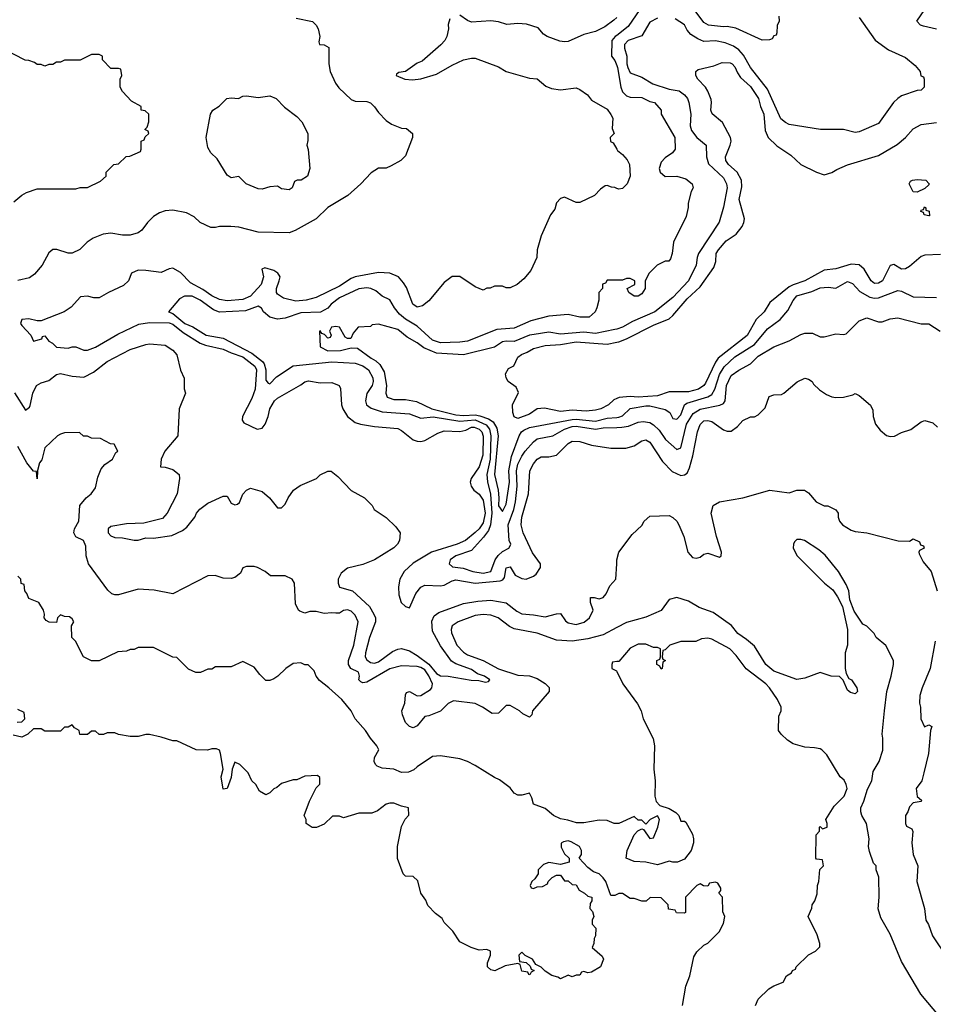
# Model space of a CAD drawing. Header units: inches. Extents: x 2348352 to 2479776, y 460422 to 613655.
# Tile 50 of 256: x 2376920 to 2381633, y 491916 to 496997. Entities that reach past the tile are written whole.
import ezdxf

# ---------------------------------------------------------------- set-up
doc = ezdxf.new("R2010")
doc.units = ezdxf.units.IN
doc.header["$MEASUREMENT"] = 0
doc.layers.add('C3479', color=7, linetype='Continuous')
doc.layers.add('C3489', color=7, linetype='Continuous')

msp = doc.modelspace()

# ---------------------------------------------------------------- linework, layer by layer
at = {"layer": 'C3479', "color": 4}
for points, elevation in [([(2378345.6, 497005.6), (2378430, 496988.7), (2378448.7, 496970), (2378459, 496950), (2378468.7, 496910), (2378463.1, 496883.1), (2378466, 496870), (2378490, 496868), (2378514, 496854), (2378514, 496770), (2378521.2, 496730), (2378549.3, 496670), (2378565.8, 496645.8), (2378630, 496586), (2378650, 496577.2), (2378710, 496575.3), (2378728.9, 496568.9), (2378750, 496548), (2378770, 496518), (2378810, 496478), (2378838, 496458), (2378890, 496438), (2378915.3, 496435.3), (2378946, 496410), (2378946, 496390), (2378910, 496294), (2378886, 496270), (2378836.4, 496243.6), (2378810, 496232), (2378770, 496231.3), (2378732.9, 496207.1), (2378679, 496150), (2378613.2, 496090), (2378510, 496027.7), (2378449.3, 495970), (2378341.2, 495910), (2378310, 495897.1), (2378150, 495900.5), (2378050, 495926), (2378009.1, 495930.9), (2377950, 495931), (2377930, 495924.7), (2377905.4, 495925.4), (2377851.1, 495951.1), (2377819.8, 495979.8), (2377780.7, 496000.7), (2377710, 496014), (2377670, 496010.7), (2377640.1, 495999.9), (2377610, 495981), (2377579, 495950), (2377549.1, 495910.9), (2377530, 495898), (2377490, 495886), (2377450, 495886), (2377390, 495896), (2377349.4, 495890.6), (2377298, 495870), (2377268, 495850), (2377230, 495812), (2377190, 495792), (2377170, 495792), (2377111.1, 495811.1), (2377090, 495812), (2377070, 495794), (2377035.3, 495730), (2376996.5, 495683.5), (2376970, 495664.7), (2376910, 495651.3)], 144), ([(2379138.9, 497001.1), (2379130, 496972), (2379131.3, 496950), (2379123.5, 496910), (2379113.6, 496890), (2379092.8, 496867.2), (2378996.1, 496783.9), (2378970, 496772.7), (2378910, 496730.5), (2378875.3, 496724.7), (2378863.1, 496716.9), (2378862, 496710), (2378906, 496690), (2378946.8, 496686.8), (2378990, 496692), (2379070, 496715.6), (2379150, 496763.5), (2379210, 496789.7), (2379250, 496799.7), (2379270, 496798.9), (2379390, 496753.6), (2379430, 496729.6), (2379550, 496695.6), (2379590, 496692.7), (2379634.9, 496654.9), (2379662.7, 496642.7), (2379710, 496636.2), (2379790, 496645.2), (2379810, 496637.2), (2379848.7, 496610), (2379870, 496582), (2379950, 496535.3), (2379970, 496508), (2379979, 496490), (2379976.4, 496436.4), (2379986, 496410), (2379966, 496390), (2379968.4, 496368.4), (2379982, 496362), (2380000, 496328.9)], 136), ([(2380000, 497008.8), (2379985.6, 496994.4), (2379938.6, 496961.4), (2379890, 496936.4), (2379830, 496920.3), (2379750, 496884.2), (2379730, 496883.1), (2379706.6, 496886.6), (2379641, 496910), (2379622.9, 496922.9), (2379594.8, 496954.8), (2379534.2, 496974.2), (2379490, 496978.4), (2379432.4, 496972.4), (2379390, 496986.7), (2379350, 496991.5), (2379250, 496984.2), (2379230, 496992.7), (2379190, 497021.6)], 136), ([(2380000, 496916.5), (2379991.6, 496910), (2379974.5, 496890), (2379972.3, 496810), (2379990, 496786.6), (2380000, 496761.2)], 132), ([(2376890, 496058), (2376930, 496092), (2376954.6, 496105.4), (2377010, 496124.7), (2377210, 496124.7), (2377231.6, 496131.6), (2377270, 496132), (2377336.4, 496163.6), (2377366, 496190), (2377366, 496210), (2377406, 496250), (2377430, 496254), (2377468.4, 496291.6), (2377487.3, 496292.7), (2377542, 496318), (2377546, 496330), (2377546, 496370), (2377562, 496378), (2377567.3, 496392.7), (2377586, 496410), (2377582, 496422), (2377566, 496430), (2377578, 496442), (2377586, 496470), (2377586, 496510), (2377567.3, 496527.3), (2377546, 496530), (2377546, 496550), (2377496.4, 496576.4), (2377450, 496626), (2377438, 496650), (2377438, 496690), (2377446, 496710), (2377442, 496742), (2377430, 496746), (2377390, 496746), (2377346, 496790), (2377346, 496810), (2377330, 496818), (2377290, 496818), (2377231.1, 496788.9), (2377150, 496788), (2377130, 496778), (2377110, 496778), (2377090, 496766), (2377070, 496766), (2377050, 496758), (2377030, 496766), (2377010, 496766), (2376996.4, 496776.4), (2376967.3, 496787.3), (2376948.4, 496788.4), (2376830, 496848)], 148), ([(2380000, 496127), (2379990, 496132), (2379972.7, 496132.7), (2379950, 496142), (2379940.4, 496139.6), (2379916.4, 496123.6), (2379886, 496090), (2379810, 496054), (2379790, 496054), (2379730, 496082), (2379710, 496074), (2379690, 496052), (2379680.2, 496019.8), (2379659, 495990), (2379610, 495882), (2379589, 495810), (2379588, 495770), (2379556.4, 495703.6), (2379520.4, 495659.6), (2379486, 495630), (2379450, 495614), (2379430, 495614), (2379410, 495622), (2379370, 495622), (2379347.3, 495612.7), (2379330, 495612), (2379310, 495602), (2379270, 495618), (2379190, 495672), (2379150, 495672), (2379110, 495642), (2379030, 495546), (2378998.4, 495521.6), (2378970, 495514), (2378947.7, 495530), (2378914.7, 495614.7), (2378900.3, 495640.3), (2378873.4, 495670), (2378830, 495688.5), (2378770, 495692.2), (2378649.7, 495670.3), (2378630, 495662.4), (2378570, 495623.1), (2378450, 495564.4), (2378398, 495550), (2378345.1, 495545.1), (2378279.9, 495559.9), (2378250, 495581), (2378244, 495590), (2378244, 495610), (2378259.1, 495650), (2378262.8, 495670), (2378259.1, 495679.1), (2378251.3, 495690), (2378230, 495702.8), (2378184, 495716), (2378169.4, 495710.6), (2378177, 495670), (2378165.6, 495630), (2378110, 495570.4), (2378070, 495554), (2377990, 495547.2), (2377950, 495553.7), (2377910, 495572), (2377864.6, 495604.6), (2377800.2, 495640.2), (2377750, 495692.4), (2377710, 495714.8), (2377690, 495711), (2377650, 495692.7), (2377570, 495703.7), (2377530, 495704.4), (2377497.2, 495690), (2377480.9, 495650), (2377455.1, 495625), (2377377, 495590), (2377330, 495562), (2377301.6, 495561.6), (2377269.5, 495570.5), (2377232.9, 495567.1), (2377185.8, 495514.2), (2377149.7, 495490.3), (2377030, 495443.8), (2377010, 495443.8), (2376966.3, 495453.7), (2376930, 495451), (2376923.7, 495430), (2376930, 495419), (2376977.2, 495370), (2376990, 495338), (2377034, 495350), (2377038, 495362), (2377050, 495366), (2377070, 495338), (2377088.4, 495328.4), (2377110, 495308), (2377170, 495302), (2377190, 495308.7), (2377210, 495309), (2377250, 495292.7), (2377270, 495292), (2377310, 495306.9), (2377426.1, 495373.9), (2377534.5, 495425.5), (2377590, 495435.6), (2377690, 495432.7), (2377710, 495426.4), (2377763.8, 495383.8), (2377850, 495328.4), (2377877.6, 495317.6), (2377970, 495297.7), (2378010, 495277.7), (2378070, 495256.8), (2378132.8, 495210), (2378141.7, 495190), (2378133.8, 495090), (2378117.3, 495042.7), (2378069.7, 494950), (2378067.3, 494930), (2378076.5, 494916.5), (2378144.5, 494884.5), (2378170, 494889.4), (2378185.5, 494910), (2378201.6, 494950), (2378210.4, 494990), (2378234, 495030), (2378250, 495043.7), (2378370, 495113.2), (2378390, 495129), (2378410, 495133.2), (2378470, 495122.7), (2378530, 495125.2), (2378568, 495110), (2378574, 495094), (2378579.5, 495010), (2378587, 494990), (2378610, 494949.3), (2378650, 494919.5), (2378678, 494910), (2378750, 494898.7), (2378870, 494887.3), (2378890, 494877), (2378949.6, 494829.6), (2378970, 494822.7), (2378990, 494820.9), (2379010, 494826.6), (2379076.1, 494863.9), (2379110, 494876), (2379190, 494872), (2379221.1, 494878.9), (2379250, 494894.3), (2379264.9, 494895.1), (2379290, 494885.1), (2379303.6, 494870), (2379310, 494848), (2379309.5, 494750), (2379289.4, 494690), (2379249.2, 494630), (2379244, 494610), (2379248.7, 494590), (2379262, 494570), (2379290, 494549.2), (2379310, 494517.2), (2379320.4, 494450), (2379310, 494400.7), (2379290, 494370.6), (2379270, 494350.5), (2379219.3, 494310), (2379177.2, 494290), (2379044.5, 494250), (2378950, 494193.1), (2378903.6, 494150), (2378880.9, 494110), (2378874.5, 494070), (2378876.3, 494030), (2378887.6, 493990), (2378910, 493969.7), (2378930, 493962.9), (2378963.4, 494036.6), (2378990, 494069.6), (2379010, 494079.7), (2379090, 494075.8), (2379110, 494079.7), (2379150, 494102), (2379170, 494106.2), (2379270, 494089.8), (2379398.7, 494101.3), (2379413.1, 494106.9), (2379420.9, 494119.1), (2379430, 494168), (2379450, 494174), (2379476, 494130), (2379510, 494114), (2379532, 494110), (2379570, 494125.2), (2379583.4, 494136.6), (2379606.8, 494170), (2379606.8, 494190), (2379565.7, 494245.7), (2379516.4, 494350), (2379506.4, 494390), (2379510.3, 494430), (2379545.3, 494550), (2379552.4, 494670), (2379570, 494705.2), (2379590, 494729.3), (2379610, 494740.9), (2379650, 494742), (2379690, 494749.4), (2379750, 494809.5), (2379770, 494821.6), (2379810, 494820.7), (2379870, 494801.6), (2379970, 494786), (2380000, 494786.1)], 136), ([(2380000, 495654), (2379950, 495654), (2379942, 495638), (2379927.3, 495632.7), (2379926, 495610), (2379908, 495590), (2379908, 495550), (2379898, 495510), (2379888, 495490), (2379857.2, 495462.8), (2379810, 495462.8), (2379750, 495476), (2379650, 495466.8), (2379556.6, 495443.4), (2379470, 495406), (2379382, 495398), (2379230, 495338.4), (2379190, 495332.4), (2379090, 495330.5), (2379050, 495343.8), (2378970, 495416.3), (2378910, 495452.4), (2378878.6, 495478.6), (2378854, 495510), (2378830, 495552), (2378790, 495571.3), (2378757.5, 495597.5), (2378730.4, 495610.4), (2378710, 495614.4), (2378670, 495607.7), (2378570, 495562), (2378527, 495530), (2378510, 495508), (2378471.1, 495488.9), (2378370, 495484.6), (2378290, 495456.4), (2378250, 495452.4), (2378210, 495461.6), (2378177.3, 495490), (2378167.9, 495507.9), (2378150, 495518.8), (2378084.4, 495495.6), (2377950, 495488), (2377920.3, 495500.3), (2377850, 495550.4), (2377809.5, 495570.5), (2377770, 495570.6), (2377743.7, 495556.3), (2377688, 495490), (2377710, 495481.2), (2377772.3, 495430), (2377812.4, 495412.4), (2377881.2, 495370), (2377970, 495353.3), (2378116.8, 495276.8), (2378172.7, 495232.7), (2378180.9, 495220.9), (2378189.8, 495190), (2378190, 495138), (2378202, 495122), (2378210, 495119), (2378245.1, 495154.9), (2378330, 495211.3), (2378530, 495232.6), (2378650, 495225.1), (2378690, 495211.2), (2378719.5, 495190), (2378741.6, 495150), (2378743.6, 495130), (2378737.6, 495110), (2378711.3, 495068.7), (2378702.9, 495030), (2378709.7, 495009.7), (2378732.6, 494992.6), (2378790, 494973.3), (2378930, 494963.7), (2378990, 494940.5), (2379052.8, 494947.2), (2379190, 494924.8), (2379270, 494931.7), (2379326, 494906), (2379343.7, 494883.7), (2379350.7, 494850), (2379347.3, 494730), (2379329.8, 494649.8), (2379332.4, 494612.4), (2379348, 494548), (2379355, 494450), (2379348.9, 494390), (2379338.3, 494361.7), (2379313.2, 494326.8), (2379250, 494258.4), (2379169, 494230), (2379141.2, 494210), (2379135.3, 494190), (2379153.2, 494173.2), (2379207.2, 494167.2), (2379258, 494150), (2379310, 494140.7), (2379350.7, 494150), (2379373.4, 494210), (2379388.1, 494231.9), (2379410, 494253.6), (2379444, 494270), (2379450, 494282), (2379452.7, 494290), (2379445.5, 494310), (2379440.3, 494390), (2379468.2, 494470), (2379476.9, 494510), (2379486, 494590), (2379483.2, 494670), (2379490, 494704), (2379510, 494745.2), (2379528.2, 494770), (2379570, 494819.3), (2379590, 494834.5), (2379670, 494849.3), (2379730, 494885.1), (2379770, 494897.6), (2379790, 494899.8), (2379890, 494885.1), (2379930, 494891), (2380000, 494893.4)], 132), ([(2380000, 495401.1), (2379990, 495398), (2379890, 495378.3), (2379830, 495384), (2379710, 495375.3), (2379650, 495384), (2379573.5, 495373.5), (2379550, 495368.9), (2379470, 495337), (2379430, 495338.7), (2379410, 495334.4), (2379370, 495308.2), (2379210, 495268.5), (2379070, 495276.5), (2379004.2, 495304.2), (2378970, 495330.3), (2378918.3, 495358.3), (2378870, 495399.1), (2378770, 495426), (2378738, 495422), (2378730, 495414), (2378666, 495410), (2378640.2, 495379.8), (2378627.3, 495352.7), (2378610, 495352), (2378599.6, 495359.6), (2378570, 495411.3), (2378550, 495414.8), (2378528, 495410), (2378518, 495390), (2378526, 495370), (2378522, 495358), (2378510, 495354), (2378492.7, 495372.7), (2378478, 495378), (2378470, 495392), (2378466, 495390), (2378469.3, 495309.3), (2378510, 495288), (2378574, 495290), (2378630, 495304), (2378662, 495302), (2378733.2, 495250), (2378757.5, 495237.5), (2378778, 495218), (2378800.5, 495180.5), (2378812.3, 495110), (2378809.3, 495069.3), (2378815.3, 495050), (2378825.4, 495045.4), (2378850, 495038), (2378910, 495037.6), (2378966.7, 495026.7), (2379045.2, 494990), (2379170, 494958), (2379210, 494954.2), (2379270, 494957.8), (2379293.6, 494953.6), (2379338.3, 494938.3), (2379362.3, 494922.3), (2379382, 494890), (2379388.8, 494850), (2379369.8, 494649.8), (2379388.5, 494570), (2379392.3, 494530), (2379390, 494488), (2379410, 494459), (2379430, 494498), (2379446, 494610), (2379442.4, 494670), (2379456.8, 494743.2), (2379496.5, 494850), (2379508.7, 494870), (2379520.4, 494879.6), (2379550, 494892.1), (2379770, 494934.2), (2379790, 494936.5), (2379890, 494926.2), (2379950, 494940.4), (2380000, 494944.8)], 128), ([(2376892.3, 495072.3), (2376950, 494982), (2376970, 494998), (2376973.7, 495006.3), (2376986.8, 495070), (2377006, 495110), (2377030, 495124), (2377070, 495136), (2377110, 495166), (2377130, 495171.6), (2377190, 495157), (2377250, 495153.2), (2377301.1, 495178.9), (2377370, 495234), (2377490, 495295.1), (2377570, 495322), (2377590, 495324.5), (2377670, 495318), (2377710, 495292.7), (2377730, 495268), (2377748.9, 495188.9), (2377767.3, 495147.3), (2377768.4, 495091.6), (2377775.3, 495070), (2377742, 494990), (2377735.3, 494850), (2377669, 494770), (2377648.7, 494730), (2377646, 494690), (2377670, 494688), (2377710, 494675.3), (2377742, 494650), (2377744, 494630), (2377731.6, 494550), (2377680.7, 494450), (2377656.6, 494423.4), (2377560.6, 494399.4), (2377470, 494395.2), (2377390, 494381.5), (2377375.8, 494370), (2377375.4, 494350), (2377390, 494334.3), (2377410, 494324.7), (2377450, 494323.1), (2377510, 494311.1), (2377530, 494311.5), (2377570, 494323.6), (2377610, 494322.4), (2377704.4, 494335.6), (2377759.3, 494360.7), (2377781.4, 494378.6), (2377822.8, 494430), (2377831, 494450), (2377848.1, 494471.9), (2377890, 494502), (2377970, 494538), (2377990, 494538), (2378010, 494502), (2378030, 494493.2), (2378043.5, 494496.5), (2378054.2, 494505.8), (2378070.7, 494549.3), (2378090, 494568.7), (2378110, 494579), (2378170, 494562), (2378209.1, 494529.1), (2378250, 494478), (2378270, 494478), (2378290, 494498), (2378304.7, 494530), (2378332, 494570), (2378367.1, 494592.9), (2378450.9, 494629.1), (2378470, 494648), (2378510, 494668), (2378527.3, 494667.3), (2378560.2, 494640.2), (2378630, 494568), (2378698, 494530), (2378738, 494490), (2378748.9, 494468.9), (2378810, 494428), (2378860.4, 494380.4), (2378882, 494350), (2378879, 494310), (2378868.7, 494290), (2378850, 494271.3), (2378750, 494210.8), (2378690, 494186), (2378610, 494167.7), (2378578, 494142), (2378562.7, 494110), (2378562.7, 494090), (2378569.6, 494069.6), (2378637.2, 494050), (2378723.7, 493970), (2378747.3, 493930), (2378754.5, 493910), (2378754.5, 493890), (2378725.1, 493810), (2378703, 493730), (2378702.4, 493710), (2378710, 493693.2), (2378730, 493679.5), (2378750, 493676.2), (2378770, 493682.9), (2378842.8, 493737.2), (2378870, 493749.4), (2378890, 493752.7), (2378930, 493740.7), (2378970, 493716.9), (2379031, 493671), (2379070, 493623.5), (2379090, 493612.2), (2379130, 493609.7), (2379248.6, 493588.6), (2379288.1, 493588.1), (2379322, 493578), (2379338.5, 493581.5), (2379346, 493590), (2379317.3, 493610), (2379282, 493622), (2379250, 493643.6), (2379170, 493674), (2379147.1, 493687.1), (2379090, 493765.5), (2379050, 493841), (2379046.7, 493893.3), (2379058.4, 493921.6), (2379081.7, 493938.3), (2379210, 493984.2), (2379283.4, 493996.6), (2379350, 494002), (2379430, 493987.3), (2379484.4, 493944.4), (2379511.1, 493931.1), (2379570, 493926.6), (2379630, 493915.4), (2379690, 493932), (2379710, 493933.2), (2379734.8, 493894.8), (2379750, 493884.5), (2379790, 493876.2), (2379831.8, 493888.2), (2379858.8, 493910), (2379878, 493950), (2379864.7, 493990), (2379864.7, 494015.3), (2379883.6, 494016.4), (2379910, 494008.7), (2379930, 494015.3), (2379945.2, 494034.8), (2379964.4, 494075.6), (2379996, 494110), (2380000, 494190)], 144), ([(2380000, 495042.4), (2379984.4, 495035.6), (2379958, 495010), (2379918, 494990), (2379890, 494982), (2379842, 494978), (2379770, 494982.9), (2379710, 494976.2), (2379627.7, 494992.3), (2379590, 494988.7), (2379550, 494962), (2379490, 494939), (2379470, 494948.7), (2379464, 494970), (2379462.7, 495010), (2379492.9, 495072.9), (2379481.2, 495101.2), (2379439, 495130), (2379429.3, 495150), (2379426, 495170), (2379442, 495198), (2379468.4, 495211.6), (2379490, 495256), (2379508.7, 495270), (2379538.6, 495281.4), (2379570, 495301), (2379630, 495316.3), (2379710, 495320.4), (2379790, 495334.3), (2379950, 495323.7), (2380000, 495333.8)], 124), ([(2380000, 493860), (2379930, 493823.7), (2379850, 493802), (2379770, 493789.4), (2379690, 493795.1), (2379590, 493832.3), (2379470, 493854.5), (2379446.2, 493866.2), (2379388.7, 493910), (2379350, 493923.7), (2379310, 493927), (2379270, 493922), (2379181, 493890), (2379150.6, 493869.4), (2379144.9, 493850), (2379147.5, 493832.5), (2379174.9, 493770), (2379210, 493732.7), (2379230, 493720.4), (2379310.4, 493690.4), (2379390, 493647.7), (2379490, 493614.8), (2379550, 493611), (2379590, 493598), (2379630, 493572), (2379651.1, 493551.1), (2379652, 493530), (2379564.7, 493430), (2379562, 493410), (2379550, 493398), (2379514.6, 493414.6), (2379498, 493430), (2379450, 493458), (2379430, 493458), (2379390, 493418), (2379356.4, 493416.4), (2379308, 493450), (2379270, 493468.7), (2379156.9, 493483.1), (2379130.9, 493469.1), (2379090.7, 493429.3), (2379030, 493405.2), (2379010, 493402), (2378970, 493352.7), (2378950, 493342.7), (2378930, 493349.3), (2378909.4, 493370), (2378894, 493410), (2378891.8, 493430), (2378906, 493470), (2378910, 493514), (2378915.3, 493524.7), (2378930, 493531), (2378970, 493507.7), (2378990, 493510.6), (2379039.3, 493540.7), (2379046, 493550), (2379049.7, 493570), (2379030, 493612), (2379010, 493641.6), (2378990, 493653.7), (2378970, 493658.7), (2378890, 493663.6), (2378830, 493647.3), (2378710, 493578), (2378690, 493576), (2378680.1, 493580.1), (2378669, 493590), (2378673.2, 493610), (2378668, 493630), (2378628, 493650), (2378615.3, 493670), (2378615.3, 493690), (2378642.7, 493770), (2378666.6, 493890), (2378650, 493924), (2378630, 493945.2), (2378610, 493952.3), (2378590, 493949), (2378570, 493935.3), (2378550, 493934), (2378530, 493937.2), (2378490, 493933.2), (2378450, 493944), (2378416.9, 493943.1), (2378390, 493935.3), (2378364.7, 493944.7), (2378358, 493950), (2378343.1, 493983.1), (2378338, 494090), (2378326, 494110), (2378290, 494128), (2378212.7, 494127.3), (2378186, 494150), (2378146, 494170), (2378130, 494175.3), (2378090, 494175.3), (2378070, 494168), (2378058, 494142), (2378030, 494119), (2378010, 494114), (2377970, 494115.3), (2377928.4, 494128.4), (2377890, 494128), (2377710, 494034), (2377612.9, 494052.9), (2377530, 494059), (2377430, 494028.7), (2377410, 494028.7), (2377394.6, 494034.6), (2377373.6, 494053.6), (2377275.3, 494190), (2377262, 494230), (2377260.4, 494280.4), (2377248, 494310), (2377209.1, 494329.1), (2377198, 494350), (2377202, 494370), (2377224, 494410), (2377229.3, 494490.7), (2377262, 494530), (2377288.7, 494550), (2377310, 494582), (2377323.1, 494636.9), (2377340.2, 494679.8), (2377358, 494702), (2377398, 494730), (2377416.4, 494763.6), (2377426, 494770), (2377407.3, 494807.3), (2377388.4, 494808.4), (2377336.4, 494836.4), (2377290, 494838), (2377270, 494848), (2377248.4, 494848.4), (2377227.3, 494867.3), (2377150, 494866), (2377130, 494858), (2377114, 494850), (2377050, 494788), (2377033.2, 494726.8), (2377021, 494710), (2377011.3, 494671.3), (2377010, 494628), (2377006, 494666), (2376990, 494668), (2376957.2, 494710), (2376910, 494795.3)], 148), ([(2380000, 492849.4), (2379986, 492850), (2379950, 492864), (2379910, 492866), (2379830, 492852.3), (2379792.5, 492852.5), (2379746.8, 492866.8), (2379710, 492872.7), (2379674, 492890), (2379630, 492926), (2379570, 492949), (2379562, 492982), (2379550, 493006), (2379510, 492996), (2379490, 492996), (2379470, 493006), (2379450, 493034), (2379394.8, 493074.8), (2379370, 493086), (2379270, 493149.3), (2379230, 493169.3), (2379190, 493182.7), (2379090, 493198), (2379050, 493195.3), (2378970, 493142), (2378953.7, 493126.3), (2378926.4, 493113.6), (2378890, 493113.2), (2378850, 493129), (2378790, 493135.3), (2378764.7, 493144.7), (2378754.6, 493154.6), (2378748.7, 493170), (2378749.3, 493190.7), (2378773.2, 493230), (2378762, 493250), (2378729.4, 493289.4), (2378704, 493330), (2378650, 493388.7), (2378629.2, 493430), (2378582, 493490), (2378515.3, 493550), (2378466.8, 493586.8), (2378448.7, 493610), (2378438, 493638), (2378407.3, 493667.3), (2378390, 493668), (2378370, 493678), (2378330, 493675.3), (2378292, 493650), (2378250.7, 493609.3), (2378230, 493595.3), (2378210, 493588), (2378190, 493588), (2378158, 493618), (2378130, 493655.3), (2378070, 493686), (2378010, 493658), (2377930, 493658), (2377910, 493646), (2377890, 493646), (2377851.6, 493628.4), (2377828.4, 493628.4), (2377790, 493646), (2377730, 493706), (2377710, 493708), (2377610, 493758), (2377530, 493758), (2377510, 493748), (2377490, 493748), (2377470, 493738), (2377425.4, 493734.6), (2377330, 493689), (2377290, 493688.7), (2377248, 493710), (2377208, 493790), (2377188, 493810), (2377186, 493870), (2377198, 493890), (2377190, 493906), (2377176.4, 493916.4), (2377150, 493918), (2377130, 493926), (2377114, 493910), (2377110, 493886), (2377072, 493888), (2377056.4, 493896.4), (2377046, 493910), (2377048, 493930), (2377042, 493950), (2377018, 493990), (2376966, 494010), (2376956.4, 494036.4), (2376946, 494050), (2376942, 494082), (2376927.3, 494087.3), (2376926, 494110), (2376910, 494126)], 152), ([(2380000, 493684.7), (2379978, 493682), (2379974, 493670), (2379974, 493650), (2379998, 493638), (2380000, 493633.9)], 152), ([(2376907.3, 493372.7), (2376930, 493374), (2376946, 493390), (2376942, 493422), (2376910, 493438)], 156), ([(2380000, 492483), (2379990, 492478), (2379970, 492478), (2379944, 492550), (2379930, 492568.7), (2379910, 492588.7), (2379880.2, 492600.2), (2379850, 492622), (2379806, 492670), (2379818, 492690), (2379818, 492710), (2379808, 492730), (2379765.4, 492754.6), (2379750, 492759), (2379725.4, 492754.6), (2379712.7, 492747.3), (2379712.7, 492727.3), (2379730, 492692), (2379754, 492670), (2379754, 492650), (2379710, 492638), (2379650, 492648.7), (2379622, 492638), (2379594, 492610), (2379594, 492590), (2379576.9, 492563.1), (2379562, 492550), (2379554, 492530), (2379558, 492518), (2379570, 492514), (2379590, 492522), (2379616.4, 492523.6), (2379642, 492538), (2379646, 492550), (2379666, 492570), (2379690, 492582), (2379710, 492582), (2379730, 492554), (2379750, 492554), (2379770, 492534), (2379790, 492532), (2379805.4, 492505.4), (2379834, 492490), (2379850, 492474), (2379872, 492470), (2379872, 492450), (2379863.6, 492436.4), (2379862, 492410), (2379875.3, 492395.3), (2379882, 492370), (2379874, 492350), (2379874, 492330), (2379892, 492310), (2379891.1, 492268.9), (2379883.6, 492256.4), (2379882, 492230), (2379874, 492210), (2379925.4, 492165.4), (2379931, 492150), (2379916, 492110), (2379870, 492082), (2379850, 492078), (2379830, 492086), (2379818, 492082), (2379810, 492066), (2379790, 492066), (2379770, 492058), (2379750, 492066), (2379710, 492048), (2379696.4, 492056.4), (2379664.7, 492064.7), (2379630, 492088), (2379610, 492108), (2379582, 492122), (2379566, 492150), (2379527.3, 492167.3), (2379510, 492186), (2379494, 492170), (2379498, 492138), (2379532.7, 492132.7), (2379552.7, 492112.7), (2379558, 492098), (2379574, 492090), (2379558, 492082), (2379552, 492068), (2379546, 492070), (2379542, 492082), (2379510, 492088), (2379502, 492122), (2379490, 492126), (2379424.5, 492115.5), (2379370.8, 492089.2), (2379350, 492094), (2379334, 492110), (2379333.2, 492130), (2379348.7, 492170), (2379348, 492190), (2379330, 492199), (2379290, 492195.3), (2379249.3, 492209.3), (2379190, 492239), (2379154.2, 492294.2), (2379110, 492338), (2379099, 492359), (2379064.1, 492384.1), (2379025.4, 492425.4), (2379014.5, 492454.5), (2378988.7, 492490), (2378974, 492554), (2378950, 492575.3), (2378910, 492578), (2378898, 492590), (2378869.3, 492669.3), (2378869, 492730), (2378890, 492834), (2378908.4, 492871.6), (2378927.3, 492892.7), (2378926, 492930), (2378890, 492938), (2378850, 492954), (2378830, 492954), (2378810, 492948.7), (2378765.4, 492914.6), (2378736.9, 492903.1), (2378670, 492902), (2378590, 492878), (2378570, 492888), (2378532.7, 492887.3), (2378490, 492846), (2378451.6, 492828.4), (2378428.4, 492828.4), (2378398, 492850), (2378398, 492870), (2378388, 492890), (2378414.6, 492965.4), (2378450, 493034), (2378467.3, 493052.7), (2378467.3, 493087.3), (2378456.4, 493096.4), (2378390, 493094), (2378350, 493075.3), (2378330, 493074), (2378270, 493055.3), (2378245.4, 493034.6), (2378230, 493028), (2378210, 493008), (2378190, 492998), (2378156.4, 493016.4), (2378138, 493050), (2378118, 493070), (2378098, 493110), (2378054.6, 493154.6), (2378030, 493166), (2378016, 493130), (2378010, 493086), (2377990.8, 493030), (2377970, 493026), (2377959.3, 493090), (2377969.2, 493130), (2377956, 493210), (2377950, 493228), (2377934.6, 493234.6), (2377910, 493235.3), (2377888.4, 493228.4), (2377830, 493228.7), (2377730, 493275.3), (2377710, 493275.3), (2377650, 493295.3), (2377590, 493308), (2377570, 493308), (2377530, 493298), (2377490, 493298), (2377428.9, 493308.9), (2377410, 493318), (2377370, 493318), (2377351.6, 493308.4), (2377330, 493308), (2377310, 493326), (2377290, 493326), (2377270, 493308), (2377230, 493308), (2377226, 493330), (2377203.1, 493343.1), (2377190, 493358), (2377170, 493346), (2377150, 493346), (2377130, 493326), (2377050, 493326), (2377030, 493338), (2376990, 493338), (2376962, 493310), (2376930, 493294), (2376885.6, 493305.6)], 156)]:
    msp.add_lwpolyline(points, dxfattribs=dict(at, elevation=elevation))
at = {"layer": 'C3479', "color": 4, "elevation": 144}
msp.add_lwpolyline([(2378310, 496119), (2378270, 496124), (2378250, 496138), (2378210, 496134), (2378170, 496122.7), (2378150, 496123.7), (2378088.7, 496150), (2378050, 496188), (2378010, 496182), (2377990, 496195.3), (2377938.6, 496278.6), (2377905.2, 496310), (2377890, 496338), (2377880.9, 496390), (2377904, 496510), (2377915.3, 496530), (2377949.3, 496550.7), (2377988, 496590), (2378010, 496594.8), (2378048.9, 496591.1), (2378070, 496602), (2378090, 496604.7), (2378150, 496596), (2378210, 496604.7), (2378242, 496590), (2378285.2, 496545.2), (2378350, 496498), (2378376, 496470), (2378406.8, 496410), (2378406.4, 496373.6), (2378401, 496350), (2378407.3, 496327.3), (2378416, 496230), (2378404.7, 496190), (2378372, 496170), (2378351, 496169), (2378338, 496162), (2378324.7, 496130)], close=True, dxfattribs=at)
at = {"layer": 'C3489', "color": 4}
for points, elevation in [([(2380119.6, 497050), (2380058.5, 496961.5), (2380000, 496916.5)], 132), ([(2380836.4, 497016.4), (2380838, 496990), (2380827.3, 496967.3), (2380826, 496930), (2380822, 496918), (2380810, 496914), (2380802, 496898), (2380787.3, 496892.7), (2380750, 496892), (2380613.7, 496953.7), (2380570, 496962.8), (2380550, 496960.7), (2380474, 496970), (2380450, 496982.8), (2380399.1, 497050)], 132), ([(2381650, 496949.2), (2381583.2, 496963.2), (2381568, 496970), (2381548, 496990), (2381589, 497050)], 124), ([(2380210, 497004.7), (2380170, 496984.7), (2380130, 496914.8), (2380059, 496890), (2380040.7, 496870), (2380040.7, 496850), (2380052.7, 496810), (2380052.3, 496770), (2380057, 496750), (2380070, 496723.7), (2380130, 496700.7), (2380186.4, 496666.4), (2380270, 496639.7), (2380322, 496630), (2380350, 496609), (2380365.2, 496590), (2380372.3, 496570), (2380381.6, 496510), (2380378.7, 496450), (2380385.6, 496425.6), (2380413.2, 496390), (2380462, 496350), (2380463.7, 496290), (2380473.3, 496253.3), (2380550, 496181.2), (2380567, 496150), (2380569.5, 496130), (2380551.6, 496030), (2380527.7, 495952.3), (2380422, 495790), (2380414.5, 495770), (2380409.5, 495730), (2380369.7, 495650.4), (2380290, 495563), (2380196, 495490), (2380080.6, 495439.4), (2380030, 495410.4), (2380000, 495401.1)], 128), ([(2381250, 497009), (2381332.5, 496892.5), (2381401.5, 496841.5), (2381490, 496802), (2381540.4, 496760.4), (2381566, 496730), (2381568.4, 496708.4), (2381582, 496702), (2381586, 496690), (2381586, 496650), (2381570, 496634), (2381550, 496632), (2381470, 496604.7), (2381450, 496591.3), (2381428.7, 496570), (2381350, 496462), (2381250, 496418), (2381230, 496416), (2381170, 496431), (2381051.1, 496431.1), (2380890, 496456), (2380870, 496466), (2380846.2, 496486.2), (2380778.3, 496638.3), (2380690.5, 496750), (2380653.6, 496813.6), (2380630, 496842.4), (2380601.6, 496861.6), (2380558.8, 496878.8), (2380510, 496887.6), (2380450, 496884.9), (2380418.3, 496898.3), (2380381.4, 496921.4), (2380363.4, 496943.4), (2380350, 496970.6), (2380301.3, 497001.3)], 128), ([(2380000, 495333.8), (2380010, 495335.8), (2380049.7, 495350.3), (2380190, 495420.3), (2380270, 495453.7), (2380290, 495470.4), (2380363.7, 495556.3), (2380430, 495619.3), (2380501.7, 495718.3), (2380511.2, 495748.8), (2380513.6, 495790), (2380525.1, 495810), (2380564.4, 495855.6), (2380617, 495890), (2380646.6, 495930), (2380656, 495950), (2380659, 495970), (2380632, 496070), (2380644.9, 496135.1), (2380643, 496170), (2380621.6, 496210), (2380576.2, 496250), (2380562.9, 496270), (2380560.7, 496290), (2380586, 496350), (2380589.6, 496370), (2380586.3, 496390), (2380546.3, 496466.3), (2380492.1, 496512.1), (2380486, 496530), (2380489.3, 496570), (2380486.3, 496586.3), (2380469.2, 496629.2), (2380458, 496650), (2380419, 496690), (2380408.7, 496710), (2380408, 496730), (2380420.2, 496739.8), (2380500.2, 496759.8), (2380543.1, 496776.9), (2380585.2, 496774.8), (2380594.8, 496770), (2380610, 496754.8), (2380622.4, 496722.4), (2380638.8, 496698.8), (2380690, 496652.7), (2380732, 496590), (2380741.6, 496550), (2380758.4, 496510), (2380765.3, 496425.3), (2380782, 496390), (2380826, 496346), (2380898.9, 496298.9), (2380950, 496250.7), (2381030, 496210.8), (2381070, 496197.3), (2381110, 496208.2), (2381135.6, 496224.4), (2381190, 496248), (2381350, 496296.3), (2381446.5, 496353.5), (2381489.2, 496390), (2381530, 496434.8), (2381570, 496457.3), (2381650, 496467.3)], 124), ([(2380000, 496761.2), (2380004.4, 496750), (2380021.6, 496650), (2380030, 496625.2), (2380050, 496605.1), (2380070, 496598.4), (2380130, 496595.1), (2380170, 496575.3), (2380195.3, 496570), (2380228.7, 496530), (2380228.7, 496510), (2380299, 496390), (2380302, 496330), (2380288, 496310), (2380250, 496284.7), (2380230, 496262), (2380219, 496230), (2380224, 496210), (2380250, 496188.7), (2380310, 496189.2), (2380356.5, 496176.5), (2380388.7, 496150), (2380394, 496130), (2380384, 496110), (2380369, 496050), (2380368.9, 496028.9), (2380358.6, 495981.4), (2380292.7, 495850), (2380285.2, 495790), (2380277.2, 495762.8), (2380268.7, 495751.3), (2380250, 495751), (2380209.4, 495730.6), (2380168, 495690), (2380146, 495650), (2380146, 495610), (2380130, 495582), (2380110, 495571.3), (2380090, 495571.3), (2380062, 495590), (2380054, 495610), (2380094, 495630), (2380094, 495650), (2380070, 495662), (2380050, 495662), (2380030, 495654), (2380000, 495654)], 132), ([(2380000, 496328.9), (2380003.1, 496323.1), (2380030, 496302), (2380054.2, 496274.2), (2380066, 496250), (2380069.2, 496190), (2380053.2, 496150), (2380030, 496126), (2380010, 496122), (2380000, 496127)], 136), ([(2381670, 495786), (2381590, 495781.6), (2381570, 495775.6), (2381510, 495722.9), (2381490, 495711.6), (2381469.7, 495709.6), (2381430, 495734), (2381410, 495729), (2381370.4, 495650), (2381350, 495636.9), (2381330, 495635.6), (2381312, 495650), (2381276.9, 495710), (2381250, 495732.8), (2381210, 495735.6), (2381130, 495711.8), (2381070, 495705.1), (2380971, 495649), (2380910.2, 495629.8), (2380890, 495618.5), (2380790, 495538), (2380761.3, 495490), (2380719.5, 495450), (2380673.2, 495366.8), (2380523.1, 495250), (2380509.2, 495230.8), (2380458.2, 495121.8), (2380450, 495109.5), (2380421, 495090), (2380370, 495077.6), (2380270, 495077.2), (2380210, 495055.6), (2380110, 495049.7), (2380070, 495053.3), (2380012.3, 495047.7), (2380000, 495042.4)], 124), ([(2380000, 494944.8), (2380010, 494945.7), (2380030, 494953.6), (2380069.1, 494990.9), (2380150, 495005.1), (2380170, 495004.7), (2380250, 494985.6), (2380274, 494970), (2380290, 494939), (2380310, 494935.1), (2380330, 494958), (2380350.2, 495009.7), (2380361.8, 495018.2), (2380469.2, 495050.8), (2380490, 495063.6), (2380506, 495090), (2380530, 495166.6), (2380554.2, 495205.8), (2380610, 495258), (2380710, 495320.5), (2380778, 495402), (2380844, 495450), (2380882.8, 495497.2), (2380910, 495548.7), (2380930, 495572.3), (2381006, 495594), (2381050, 495614), (2381090, 495617), (2381130, 495612.7), (2381190, 495646), (2381216.6, 495636.6), (2381254.5, 495594.5), (2381306.3, 495566.3), (2381330, 495560.7), (2381350, 495562), (2381450, 495599.3), (2381470, 495597.2), (2381530, 495567.6), (2381650, 495563.7)], 128), ([(2380000, 494893.4), (2380025.7, 494894.3), (2380059.9, 494900.1), (2380110, 494920.9), (2380135.9, 494924.1), (2380170, 494918.4), (2380190, 494907), (2380218.5, 494878.5), (2380251.1, 494831.1), (2380310, 494779), (2380330, 494788.7), (2380359.5, 494910), (2380394.3, 494965.7), (2380430, 494986.9), (2380532.3, 495007.7), (2380550, 495017.2), (2380559.1, 495030), (2380565.7, 495110), (2380590, 495160.9), (2380630, 495189.3), (2380690, 495220.9), (2380730, 495260.7), (2380810, 495309.2), (2380890, 495339.3), (2380950, 495373.2), (2380970, 495379), (2381010, 495379), (2381050, 495361.2), (2381070, 495361.2), (2381130, 495376), (2381170, 495373.2), (2381183.5, 495376.5), (2381250, 495443.7), (2381290, 495459.5), (2381350, 495438), (2381370, 495438), (2381410, 495454), (2381450, 495459), (2381570, 495428.7), (2381610, 495428), (2381668, 495390)], 132), ([(2380000, 494786.1), (2380046.3, 494786.3), (2380090, 494798), (2380130, 494823.7), (2380150, 494829.3), (2380170, 494817.2), (2380236.6, 494716.6), (2380285.6, 494665.6), (2380330, 494645.2), (2380350, 494649.2), (2380362.5, 494657.5), (2380375.8, 494684.2), (2380392.7, 494747.3), (2380415.8, 494870), (2380430, 494909), (2380440.7, 494919.3), (2380450, 494926.6), (2380470, 494929.4), (2380490, 494923.7), (2380550, 494881.2), (2380570, 494873.2), (2380590, 494874), (2380622.8, 494897.2), (2380651.1, 494928.9), (2380690, 494948), (2380710, 494948), (2380730, 494958), (2380765.4, 494994.6), (2380786.8, 495053.2), (2380810, 495062), (2380850, 495064), (2380862, 495070), (2380931.1, 495128.9), (2380970, 495148), (2380990, 495142), (2381008, 495130), (2381016, 495116), (2381046.6, 495086.6), (2381083, 495063), (2381110, 495051.8), (2381130, 495047.3), (2381170.6, 495049.4), (2381218.8, 495061.2), (2381230, 495068), (2381250, 495058), (2381308.4, 495008.4), (2381322, 494982), (2381322.7, 494950), (2381335.1, 494910), (2381358.9, 494878.9), (2381392, 494852), (2381410, 494846), (2381432.5, 494847.5), (2381470, 494866.6), (2381518, 494882), (2381570, 494922), (2381590, 494929), (2381630, 494917.2), (2381654.5, 494894.5)], 136), ([(2380000, 494190), (2380001, 494210), (2380011.3, 494250), (2380079.6, 494340.4), (2380130, 494388), (2380142, 494410), (2380170, 494435.3), (2380270, 494439), (2380290, 494429), (2380310, 494409), (2380320.9, 494390), (2380346, 494330), (2380366, 494250), (2380390, 494222), (2380410, 494219), (2380430, 494224), (2380450, 494239), (2380470, 494245.2), (2380530, 494224), (2380538, 494230), (2380541, 494250), (2380514, 494330), (2380487.3, 494450), (2380498, 494490), (2380530.7, 494509.3), (2380650, 494529.2), (2380790, 494569), (2380890, 494555.3), (2380930, 494568.7), (2380968.9, 494568.9), (2380990, 494555.3), (2381028.7, 494510), (2381070, 494489), (2381088.7, 494488.7), (2381130, 494468), (2381142, 494450), (2381142, 494430), (2381149, 494410), (2381164, 494390), (2381210, 494362.7), (2381230, 494356), (2381290, 494349.4), (2381451.3, 494308.7), (2381510, 494306), (2381530, 494318), (2381562, 494302), (2381567.3, 494287.3), (2381582, 494282), (2381586, 494270), (2381562, 494258), (2381558, 494250), (2381560.4, 494240.4), (2381580.2, 494200.2), (2381622, 494150), (2381653.2, 494050)], 144), ([(2381669.3, 491849.3), (2381569.4, 491969.4), (2381470, 492138), (2381410, 492278), (2381362, 492362), (2381349.5, 492409.5), (2381354, 492470), (2381352.7, 492572.7), (2381338, 492610), (2381338, 492630), (2381324, 492644), (2381304.7, 492704.7), (2381299, 492730), (2381302, 492770), (2381289, 492850), (2381265.2, 492890), (2381259, 492910), (2381259, 492930), (2381275.5, 492964.5), (2381293.6, 493026.4), (2381315.3, 493070), (2381323.2, 493116.8), (2381354, 493170), (2381372.7, 493227.3), (2381373.2, 493290), (2381369.2, 493310), (2381381.2, 493430), (2381394, 493530), (2381415.3, 493610), (2381428, 493670), (2381428, 493690), (2381388.4, 493768.4), (2381338, 493810), (2381328, 493830), (2381290, 493868), (2381270, 493878), (2381224.7, 493944.7), (2381203.1, 494003.1), (2381198, 494050), (2381183.1, 494083.1), (2381144, 494150), (2381074.8, 494234.8), (2381042, 494262), (2380969, 494309), (2380950, 494315.3), (2380930, 494315.3), (2380916.9, 494303.1), (2380911.3, 494290), (2380911, 494270), (2380931.3, 494230), (2381071.3, 494090), (2381114.8, 494054.8), (2381139.8, 494019.8), (2381164.7, 493970), (2381191.3, 493850), (2381191.3, 493770), (2381178, 493730), (2381178, 493650), (2381183.6, 493623.6), (2381198, 493598), (2381211.3, 493590), (2381238, 493550), (2381242, 493530), (2381230, 493518), (2381205.6, 493525.6), (2381190, 493538), (2381168.9, 493588.9), (2381148.7, 493608.7), (2381106, 493610), (2381050, 493628.7), (2380970, 493599), (2380930, 493593.2), (2380810, 493635.1), (2380770, 493669.3), (2380710, 493765.2), (2380670, 493799.3), (2380624, 493830), (2380591.5, 493871.5), (2380497.6, 493937.6), (2380424.8, 493964.8), (2380370, 493997.2), (2380310, 494015.3), (2380270, 494006), (2380230, 493948.7), (2380150, 493914), (2380050, 493886), (2380000, 493860)], 148), ([(2380715.3, 491910), (2380730, 491942), (2380784.7, 491995.3), (2380810, 492011.3), (2380858, 492030), (2380876.4, 492063.6), (2380902, 492078), (2380906, 492090), (2380922, 492098), (2380926, 492110), (2380990, 492172), (2381026, 492190), (2381047.3, 492212.7), (2381048, 492230), (2381034.6, 492274.6), (2380988, 492370), (2381007.3, 492412.7), (2381008, 492430), (2381022, 492450), (2381033.6, 492486.4), (2381035.3, 492530), (2381042, 492550), (2381048.4, 492611.6), (2381066, 492630), (2381062, 492662), (2381030, 492666), (2381028, 492670), (2381028.9, 492791.1), (2381046, 492810), (2381046, 492830), (2381050, 492834), (2381062, 492822), (2381086, 492830), (2381086, 492850), (2381078, 492870), (2381122, 492938), (2381173.3, 492990), (2381188, 493030), (2381184.2, 493050), (2381172.7, 493072.7), (2381153.2, 493090), (2381083.1, 493203.1), (2381058, 493230), (2381050, 493235.3), (2381020.4, 493240.4), (2380970, 493244), (2380910, 493261.2), (2380880.2, 493280.2), (2380848.7, 493310), (2380835.3, 493330), (2380836.4, 493403.6), (2380848.7, 493430), (2380848.7, 493450), (2380828.7, 493490), (2380788.7, 493550), (2380769, 493570), (2380667.8, 493647.8), (2380616.6, 493716.6), (2380582.7, 493750), (2380490, 493800.9), (2380470, 493806), (2380438, 493802), (2380408.4, 493788.4), (2380330, 493788), (2380274, 493770), (2380250, 493746), (2380238, 493742), (2380234, 493710), (2380238, 493698), (2380252, 493690), (2380238, 493682), (2380234, 493650), (2380230, 493646), (2380222, 493662), (2380206, 493670), (2380206, 493690), (2380222, 493698), (2380226, 493710), (2380226, 493750), (2380210, 493758), (2380190, 493758), (2380150, 493775.3), (2380110, 493774), (2380070, 493754), (2380010, 493686), (2380000, 493684.7)], 152), ([(2381642.7, 493790), (2381617.2, 493650), (2381575.3, 493550), (2381564, 493510), (2381562, 493470), (2381568, 493450), (2381568.9, 493388.9), (2381587.3, 493347.3), (2381610, 493358), (2381626, 493350), (2381618, 493330), (2381609.2, 493210), (2381585.2, 493110), (2381574, 493070), (2381544.5, 493030), (2381549.3, 492989.3), (2381572.7, 492970), (2381570, 492962), (2381530, 492956), (2381510, 492936), (2381502.7, 492910), (2381489.6, 492890), (2381489.4, 492849.4), (2381495.3, 492835.3), (2381522, 492822), (2381527.3, 492807.3), (2381522, 492750), (2381529.1, 492689.1), (2381554, 492630), (2381548.7, 492550), (2381588.7, 492410), (2381595.3, 492350), (2381608.9, 492328.9), (2381628.7, 492270), (2381709.1, 492149.1)], 144), ([(2380000, 493633.9), (2380031.3, 493570), (2380107.5, 493467.5), (2380126, 493430), (2380136, 493390), (2380187.7, 493287.7), (2380194, 493250), (2380191.3, 493130), (2380198, 493070), (2380196, 492990), (2380203.5, 492963.5), (2380222, 492942), (2380270, 492926.8), (2380305.5, 492905.5), (2380321, 492890), (2380330, 492862), (2380350, 492862), (2380356.9, 492856.9), (2380390, 492794), (2380396, 492770), (2380396, 492750), (2380384.7, 492710), (2380350, 492665.2), (2380314, 492650), (2380289.4, 492649.4), (2380270, 492655.3), (2380210, 492635.3), (2380150, 492649), (2380090, 492654), (2380049, 492670), (2380054, 492710), (2380089.2, 492790.8), (2380108.7, 492811.3), (2380130, 492822), (2380138, 492818), (2380170, 492771.3), (2380190, 492776), (2380212.8, 492830), (2380220.9, 492870), (2380210, 492889), (2380172, 492870), (2380150, 492846), (2380130, 492866), (2380110, 492866), (2380090, 492886), (2380010, 492849), (2380000, 492849.4)], 152), ([(2380339, 491910), (2380357.2, 492010), (2380377.5, 492062.5), (2380398, 492162), (2380413.6, 492186.4), (2380450, 492222), (2380470, 492232), (2380528, 492290), (2380550, 492334), (2380558, 492370), (2380547.3, 492392.7), (2380546, 492470), (2380526, 492490), (2380536.4, 492503.6), (2380536.4, 492516.4), (2380522, 492542), (2380510, 492546), (2380478, 492542), (2380470, 492526), (2380448.4, 492528.4), (2380430, 492538), (2380414, 492530), (2380354, 492470), (2380354, 492390), (2380347.3, 492387.3), (2380308.4, 492388.4), (2380302, 492402), (2380267.3, 492407.3), (2380266, 492430), (2380230, 492466), (2380172.7, 492467.3), (2380151.6, 492448.4), (2380130, 492448), (2380090, 492462), (2380070, 492462), (2380030, 492488), (2380010, 492488), (2380000, 492483)], 156)]:
    msp.add_lwpolyline(points, dxfattribs=dict(at, elevation=elevation))
at = {"layer": 'C3489', "color": 4, "elevation": 116}
for points in [[(2381550, 496108), (2381529.1, 496109.1), (2381509, 496150), (2381516.4, 496163.6), (2381526, 496170), (2381550, 496173.4), (2381594, 496170), (2381612, 496150), (2381610, 496146), (2381590, 496126)], [(2381610, 495986), (2381586, 495990), (2381582, 496002), (2381568.4, 496008.4), (2381570, 496014), (2381582, 496018), (2381588.4, 496031.6), (2381594, 496026), (2381594, 496014), (2381611.3, 496010), (2381614, 495986)]]:
    msp.add_lwpolyline(points, close=True, dxfattribs=at)

doc.saveas('drawing.dxf')
